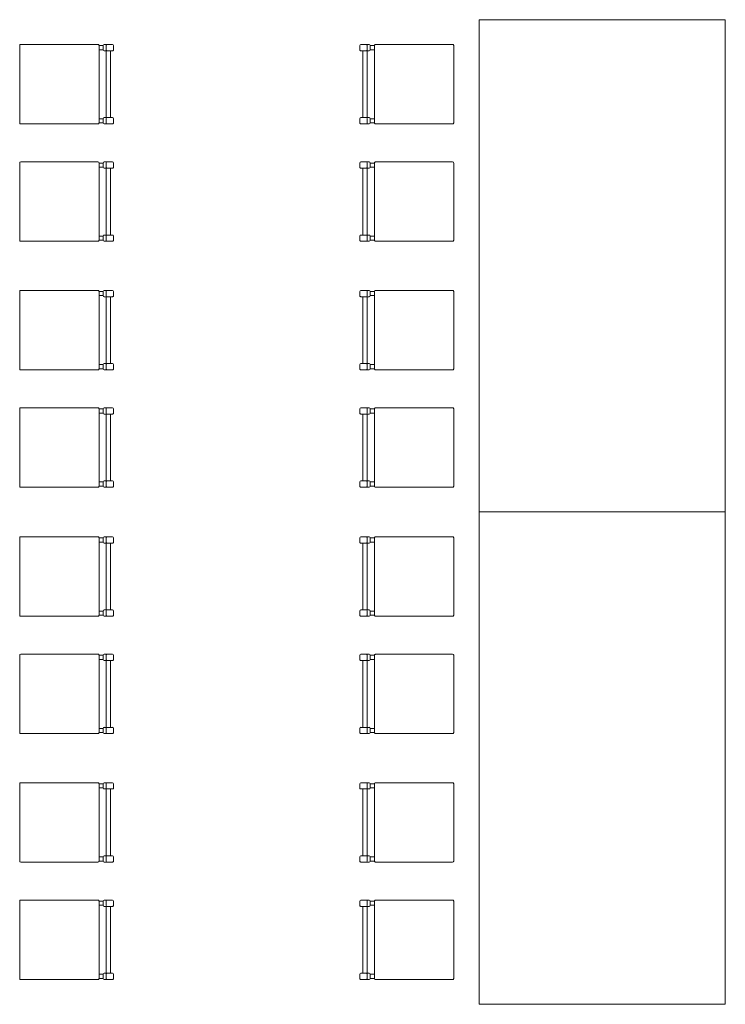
# Model space of a CAD drawing. Header units: millimetres. Extents: x -8931983 to 9630244, y 4 to 18563053.
# Tile 196 of 256: x 349138.58 to 349141.45, y 9281970.74 to 9281974.74. Entities that reach past the tile are written whole.
import ezdxf

# ---------------------------------------------------------------- set-up
doc = ezdxf.new("R2010")
doc.units = ezdxf.units.MM
doc.layers.add('P_MOBILIARIO', color=251, linetype='Continuous', lineweight=5, true_color=0x6b6b6b)

# ---------------------------------------------------------------- blocks, each defined once
blk = doc.blocks.new('feffef')
at = {"layer": 'P_MOBILIARIO', "color": 251, "true_color": 0x636466}
for p, q in [((-2.9534, 5.312), (-2.9703, 5.312)), ((-2.9534, 5.295), (-2.9703, 5.295)), ((-2.9534, 5.312), (-2.9534, 5.295)), ((-2.9152, 5.3162), (-2.9491, 5.3162)), ((-2.9491, 5.2908), (-2.9444, 5.2908)), ((-2.9442, 5.2908), (-2.9152, 5.2908)), ((-2.9407, 5.3132), (-2.9407, 5.2937)), ((-2.9407, 5.2908), (-2.9407, 5.0194)), ((-2.9237, 5.2908), (-2.9237, 5.0194)), ((-2.911, 5.295), (-2.911, 5.312)), ((-1.911, 5.295), (-1.911, 5.312)), ((-1.9067, 5.3162), (-1.8728, 5.3162)), ((-1.8778, 5.2908), (-1.9067, 5.2908)), ((-1.8983, 5.2908), (-1.8983, 5.0194)), ((-1.8813, 5.3132), (-1.8813, 5.2937)), ((-1.8813, 5.2908), (-1.8813, 5.0194)), ((-1.8728, 5.2908), (-1.8775, 5.2908)), ((-1.8686, 5.312), (-1.8516, 5.312)), ((-1.8686, 5.312), (-1.8686, 5.295)), ((-1.8686, 5.295), (-1.8516, 5.295)), ((-2.9534, 5.0151), (-2.9703, 5.0151)), ((-2.9534, 5.0151), (-2.9534, 4.9981)), ((-2.9152, 5.0194), (-2.9491, 5.0194)), ((-2.9407, 5.0164), (-2.9407, 4.9969)), ((-2.911, 4.9981), (-2.911, 5.0151)), ((-1.911, 4.9981), (-1.911, 5.0151)), ((-1.9067, 5.0194), (-1.8728, 5.0194)), ((-1.8813, 5.0164), (-1.8813, 4.9969)), ((-1.8686, 5.0151), (-1.8516, 5.0151)), ((-1.8686, 5.0151), (-1.8686, 4.9981)), ((-2.9534, 4.9981), (-2.9703, 4.9981)), ((-2.9491, 4.9939), (-2.9152, 4.9939)), ((-1.8728, 4.9939), (-1.9067, 4.9939)), ((-1.8686, 4.9981), (-1.8516, 4.9981)), ((-2.9534, 4.8351), (-2.9703, 4.8351)), ((-2.9534, 4.8182), (-2.9703, 4.8182)), ((-2.9534, 4.8351), (-2.9534, 4.8182)), ((-2.9152, 4.8394), (-2.9491, 4.8394)), ((-2.9491, 4.8139), (-2.9444, 4.8139)), ((-2.9442, 4.8139), (-2.9152, 4.8139)), ((-2.9407, 4.8364), (-2.9407, 4.8169)), ((-2.9407, 4.8139), (-2.9407, 4.5425)), ((-2.9237, 4.8139), (-2.9237, 4.5425)), ((-2.911, 4.8182), (-2.911, 4.8351)), ((-1.911, 4.8182), (-1.911, 4.8351)), ((-1.9067, 4.8394), (-1.8728, 4.8394)), ((-1.8778, 4.8139), (-1.9067, 4.8139)), ((-1.8983, 4.8139), (-1.8983, 4.5425)), ((-1.8813, 4.8364), (-1.8813, 4.8169)), ((-1.8813, 4.8139), (-1.8813, 4.5425)), ((-1.8728, 4.8139), (-1.8775, 4.8139)), ((-1.8686, 4.8351), (-1.8516, 4.8351)), ((-1.8686, 4.8351), (-1.8686, 4.8182)), ((-1.8686, 4.8182), (-1.8516, 4.8182)), ((-2.9534, 4.5383), (-2.9703, 4.5383)), ((-2.9534, 4.5213), (-2.9703, 4.5213)), ((-2.9534, 4.5383), (-2.9534, 4.5213)), ((-2.9152, 4.5425), (-2.9491, 4.5425)), ((-2.9407, 4.5395), (-2.9407, 4.52)), ((-2.911, 4.5213), (-2.911, 4.5383)), ((-1.911, 4.5213), (-1.911, 4.5383)), ((-1.9067, 4.5425), (-1.8728, 4.5425)), ((-1.8813, 4.5395), (-1.8813, 4.52)), ((-1.8686, 4.5383), (-1.8516, 4.5383)), ((-1.8686, 4.5383), (-1.8686, 4.5213)), ((-1.8686, 4.5213), (-1.8516, 4.5213)), ((-2.9491, 4.5171), (-2.9152, 4.5171)), ((-1.8728, 4.5171), (-1.9067, 4.5171)), ((-2.9534, 4.3132), (-2.9703, 4.3132)), ((-2.9534, 4.2963), (-2.9703, 4.2963)), ((-2.9534, 4.3132), (-2.9534, 4.2963)), ((-2.9152, 4.3175), (-2.9491, 4.3175)), ((-2.9491, 4.292), (-2.9444, 4.292)), ((-2.9442, 4.292), (-2.9152, 4.292)), ((-2.9407, 4.3145), (-2.9407, 4.295)), ((-2.9407, 4.292), (-2.9407, 4.0206)), ((-2.9237, 4.292), (-2.9237, 4.0206)), ((-2.911, 4.2963), (-2.911, 4.3132)), ((-1.911, 4.2963), (-1.911, 4.3132)), ((-1.9067, 4.3175), (-1.8728, 4.3175)), ((-1.8778, 4.292), (-1.9067, 4.292)), ((-1.8983, 4.292), (-1.8983, 4.0206)), ((-1.8813, 4.3145), (-1.8813, 4.295)), ((-1.8813, 4.292), (-1.8813, 4.0206)), ((-1.8728, 4.292), (-1.8775, 4.292)), ((-1.8686, 4.3132), (-1.8516, 4.3132)), ((-1.8686, 4.3132), (-1.8686, 4.2963)), ((-1.8686, 4.2963), (-1.8516, 4.2963)), ((-2.9534, 4.0164), (-2.9703, 4.0164)), ((-2.9534, 4.0164), (-2.9534, 3.9994)), ((-2.9152, 4.0206), (-2.9491, 4.0206)), ((-2.9407, 4.0177), (-2.9407, 3.9982)), ((-2.911, 3.9994), (-2.911, 4.0164)), ((-1.911, 3.9994), (-1.911, 4.0164)), ((-1.9067, 4.0206), (-1.8728, 4.0206)), ((-1.8813, 4.0177), (-1.8813, 3.9982)), ((-1.8686, 4.0164), (-1.8516, 4.0164)), ((-1.8686, 4.0164), (-1.8686, 3.9994)), ((-2.9534, 3.9994), (-2.9703, 3.9994)), ((-2.9491, 3.9952), (-2.9152, 3.9952)), ((-1.8728, 3.9952), (-1.9067, 3.9952)), ((-1.8686, 3.9994), (-1.8516, 3.9994)), ((-2.9152, 3.8406), (-2.9491, 3.8406)), ((-1.9067, 3.8406), (-1.8728, 3.8406)), ((-2.9534, 3.8364), (-2.9703, 3.8364)), ((-2.9534, 3.8194), (-2.9703, 3.8194)), ((-2.9534, 3.8364), (-2.9534, 3.8194)), ((-2.9491, 3.8152), (-2.9444, 3.8152)), ((-2.9442, 3.8152), (-2.9152, 3.8152)), ((-2.9407, 3.8377), (-2.9407, 3.8182)), ((-2.9407, 3.8152), (-2.9407, 3.5438)), ((-2.9237, 3.8152), (-2.9237, 3.5438)), ((-2.911, 3.8194), (-2.911, 3.8364)), ((-1.911, 3.8194), (-1.911, 3.8364)), ((-1.8778, 3.8152), (-1.9067, 3.8152)), ((-1.8983, 3.8152), (-1.8983, 3.5438)), ((-1.8813, 3.8377), (-1.8813, 3.8182)), ((-1.8813, 3.8152), (-1.8813, 3.5438)), ((-1.8728, 3.8152), (-1.8775, 3.8152)), ((-1.8686, 3.8364), (-1.8516, 3.8364)), ((-1.8686, 3.8364), (-1.8686, 3.8194)), ((-1.8686, 3.8194), (-1.8516, 3.8194)), ((-2.9534, 3.5396), (-2.9703, 3.5396)), ((-2.9534, 3.5226), (-2.9703, 3.5226)), ((-2.9534, 3.5396), (-2.9534, 3.5226)), ((-2.9152, 3.5438), (-2.9491, 3.5438)), ((-2.9407, 3.5408), (-2.9407, 3.5213)), ((-2.911, 3.5226), (-2.911, 3.5396)), ((-1.911, 3.5226), (-1.911, 3.5396)), ((-1.9067, 3.5438), (-1.8728, 3.5438)), ((-1.8813, 3.5408), (-1.8813, 3.5213)), ((-1.8686, 3.5396), (-1.8516, 3.5396)), ((-1.8686, 3.5396), (-1.8686, 3.5226)), ((-1.8686, 3.5226), (-1.8516, 3.5226)), ((-2.9491, 3.5183), (-2.9152, 3.5183)), ((-1.8728, 3.5183), (-1.9067, 3.5183)), ((-2.9534, 3.312), (-2.9703, 3.312)), ((-2.9534, 3.295), (-2.9703, 3.295)), ((-2.9534, 3.312), (-2.9534, 3.295)), ((-2.9152, 3.3162), (-2.9491, 3.3162)), ((-2.9491, 3.2908), (-2.9444, 3.2908)), ((-2.9442, 3.2908), (-2.9152, 3.2908)), ((-2.9407, 3.3132), (-2.9407, 3.2937)), ((-2.9407, 3.2908), (-2.9407, 3.0194)), ((-2.9237, 3.2908), (-2.9237, 3.0194)), ((-2.911, 3.295), (-2.911, 3.312)), ((-1.911, 3.295), (-1.911, 3.312)), ((-1.9067, 3.3162), (-1.8728, 3.3162)), ((-1.8778, 3.2908), (-1.9067, 3.2908)), ((-1.8983, 3.2908), (-1.8983, 3.0194)), ((-1.8813, 3.3132), (-1.8813, 3.2937)), ((-1.8813, 3.2908), (-1.8813, 3.0194)), ((-1.8728, 3.2908), (-1.8775, 3.2908)), ((-1.8686, 3.312), (-1.8516, 3.312)), ((-1.8686, 3.312), (-1.8686, 3.295)), ((-1.8686, 3.295), (-1.8516, 3.295)), ((-2.9534, 3.0151), (-2.9703, 3.0151)), ((-2.9534, 3.0151), (-2.9534, 2.9981)), ((-2.9152, 3.0194), (-2.9491, 3.0194)), ((-2.9407, 3.0164), (-2.9407, 2.9969)), ((-2.911, 2.9981), (-2.911, 3.0151)), ((-1.911, 2.9981), (-1.911, 3.0151)), ((-1.9067, 3.0194), (-1.8728, 3.0194)), ((-1.8813, 3.0164), (-1.8813, 2.9969)), ((-1.8686, 3.0151), (-1.8516, 3.0151)), ((-1.8686, 3.0151), (-1.8686, 2.9981)), ((-2.9534, 2.9981), (-2.9703, 2.9981)), ((-2.9491, 2.9939), (-2.9152, 2.9939)), ((-1.8728, 2.9939), (-1.9067, 2.9939)), ((-1.8686, 2.9981), (-1.8516, 2.9981)), ((-2.9534, 2.8351), (-2.9703, 2.8351)), ((-2.9534, 2.8182), (-2.9703, 2.8182)), ((-2.9534, 2.8351), (-2.9534, 2.8182)), ((-2.9152, 2.8394), (-2.9491, 2.8394)), ((-2.9491, 2.8139), (-2.9444, 2.8139)), ((-2.9442, 2.8139), (-2.9152, 2.8139)), ((-2.9407, 2.8364), (-2.9407, 2.8169)), ((-2.9407, 2.8139), (-2.9407, 2.5425)), ((-2.9237, 2.8139), (-2.9237, 2.5425)), ((-2.911, 2.8182), (-2.911, 2.8351)), ((-1.911, 2.8182), (-1.911, 2.8351)), ((-1.9067, 2.8394), (-1.8728, 2.8394)), ((-1.8778, 2.8139), (-1.9067, 2.8139)), ((-1.8983, 2.8139), (-1.8983, 2.5425)), ((-1.8813, 2.8364), (-1.8813, 2.8169)), ((-1.8813, 2.8139), (-1.8813, 2.5425)), ((-1.8728, 2.8139), (-1.8775, 2.8139)), ((-1.8686, 2.8351), (-1.8516, 2.8351)), ((-1.8686, 2.8351), (-1.8686, 2.8182)), ((-1.8686, 2.8182), (-1.8516, 2.8182)), ((-2.9534, 2.5383), (-2.9703, 2.5383)), ((-2.9534, 2.5213), (-2.9703, 2.5213)), ((-2.9534, 2.5383), (-2.9534, 2.5213)), ((-2.9152, 2.5425), (-2.9491, 2.5425)), ((-2.9407, 2.5395), (-2.9407, 2.52)), ((-2.911, 2.5213), (-2.911, 2.5383)), ((-1.911, 2.5213), (-1.911, 2.5383)), ((-1.9067, 2.5425), (-1.8728, 2.5425)), ((-1.8813, 2.5395), (-1.8813, 2.52)), ((-1.8686, 2.5383), (-1.8516, 2.5383)), ((-1.8686, 2.5383), (-1.8686, 2.5213)), ((-1.8686, 2.5213), (-1.8516, 2.5213)), ((-2.9491, 2.5171), (-2.9152, 2.5171)), ((-1.8728, 2.5171), (-1.9067, 2.5171)), ((-2.9534, 2.3132), (-2.9703, 2.3132)), ((-2.9534, 2.2963), (-2.9703, 2.2963)), ((-2.9534, 2.3132), (-2.9534, 2.2963)), ((-2.9152, 2.3175), (-2.9491, 2.3175)), ((-2.9491, 2.292), (-2.9444, 2.292)), ((-2.9442, 2.292), (-2.9152, 2.292)), ((-2.9407, 2.3145), (-2.9407, 2.295)), ((-2.9407, 2.292), (-2.9407, 2.0206)), ((-2.9237, 2.292), (-2.9237, 2.0206)), ((-2.911, 2.2963), (-2.911, 2.3132)), ((-1.911, 2.2963), (-1.911, 2.3132)), ((-1.9067, 2.3175), (-1.8728, 2.3175)), ((-1.8778, 2.292), (-1.9067, 2.292)), ((-1.8983, 2.292), (-1.8983, 2.0206)), ((-1.8813, 2.3145), (-1.8813, 2.295)), ((-1.8813, 2.292), (-1.8813, 2.0206)), ((-1.8728, 2.292), (-1.8775, 2.292)), ((-1.8686, 2.3132), (-1.8516, 2.3132)), ((-1.8686, 2.3132), (-1.8686, 2.2963)), ((-1.8686, 2.2963), (-1.8516, 2.2963)), ((-2.9534, 2.0164), (-2.9703, 2.0164)), ((-2.9534, 2.0164), (-2.9534, 1.9994)), ((-2.9152, 2.0206), (-2.9491, 2.0206)), ((-2.9407, 2.0177), (-2.9407, 1.9982)), ((-2.911, 1.9994), (-2.911, 2.0164)), ((-1.911, 1.9994), (-1.911, 2.0164)), ((-1.9067, 2.0206), (-1.8728, 2.0206)), ((-1.8813, 2.0177), (-1.8813, 1.9982)), ((-1.8686, 2.0164), (-1.8516, 2.0164)), ((-1.8686, 2.0164), (-1.8686, 1.9994)), ((-2.9534, 1.9994), (-2.9703, 1.9994)), ((-2.9491, 1.9952), (-2.9152, 1.9952)), ((-1.8728, 1.9952), (-1.9067, 1.9952)), ((-1.8686, 1.9994), (-1.8516, 1.9994)), ((-2.9152, 1.8406), (-2.9491, 1.8406)), ((-1.9067, 1.8406), (-1.8728, 1.8406)), ((-2.9534, 1.8364), (-2.9703, 1.8364)), ((-2.9534, 1.8194), (-2.9703, 1.8194)), ((-2.9534, 1.8364), (-2.9534, 1.8194)), ((-2.9491, 1.8152), (-2.9444, 1.8152)), ((-2.9442, 1.8152), (-2.9152, 1.8152)), ((-2.9407, 1.8377), (-2.9407, 1.8182)), ((-2.9407, 1.8152), (-2.9407, 1.5438)), ((-2.9237, 1.8152), (-2.9237, 1.5438)), ((-2.911, 1.8194), (-2.911, 1.8364)), ((-1.911, 1.8194), (-1.911, 1.8364)), ((-1.8778, 1.8152), (-1.9067, 1.8152)), ((-1.8983, 1.8152), (-1.8983, 1.5438)), ((-1.8813, 1.8377), (-1.8813, 1.8182)), ((-1.8813, 1.8152), (-1.8813, 1.5438)), ((-1.8728, 1.8152), (-1.8775, 1.8152)), ((-1.8686, 1.8364), (-1.8516, 1.8364)), ((-1.8686, 1.8364), (-1.8686, 1.8194)), ((-1.8686, 1.8194), (-1.8516, 1.8194)), ((-2.9534, 1.5396), (-2.9703, 1.5396)), ((-2.9534, 1.5226), (-2.9703, 1.5226)), ((-2.9534, 1.5396), (-2.9534, 1.5226)), ((-2.9152, 1.5438), (-2.9491, 1.5438)), ((-2.9407, 1.5408), (-2.9407, 1.5213)), ((-2.911, 1.5226), (-2.911, 1.5396)), ((-1.911, 1.5226), (-1.911, 1.5396)), ((-1.9067, 1.5438), (-1.8728, 1.5438)), ((-1.8813, 1.5408), (-1.8813, 1.5213)), ((-1.8686, 1.5396), (-1.8516, 1.5396)), ((-1.8686, 1.5396), (-1.8686, 1.5226)), ((-1.8686, 1.5226), (-1.8516, 1.5226)), ((-2.9491, 1.5183), (-2.9152, 1.5183)), ((-1.8728, 1.5183), (-1.9067, 1.5183))]:
    blk.add_line(p, q, dxfattribs=at)
for points in [[(-0.4258, 3.4173), (-0.4258, 5.4173), (-1.4258, 5.4173), (-1.4258, 3.4173)], [(-0.4258, 1.4173), (-0.4258, 3.4173), (-1.4258, 3.4173), (-1.4258, 1.4173)]]:
    blk.add_lwpolyline(points, close=True, dxfattribs=at)
for points in [[(-3.2884, 5.3162), (-2.9746, 5.3162, -0.414214), (-2.9703, 5.312), (-2.9703, 4.9981, -0.414214), (-2.9746, 4.9939), (-3.2884, 4.9939, -0.414214), (-3.2926, 4.9981), (-3.2926, 5.312, -0.414214)], [(-1.5335, 5.3162), (-1.8474, 5.3162, 0.414214), (-1.8516, 5.312), (-1.8516, 4.9981, 0.414214), (-1.8474, 4.9939), (-1.5335, 4.9939, 0.414214), (-1.5293, 4.9981), (-1.5293, 5.312, 0.414214)], [(-3.2884, 4.8394), (-2.9746, 4.8394, -0.414214), (-2.9703, 4.8351), (-2.9703, 4.5213, -0.414214), (-2.9746, 4.5171), (-3.2884, 4.5171, -0.414214), (-3.2926, 4.5213), (-3.2926, 4.8351, -0.414214)], [(-1.5335, 4.8394), (-1.8474, 4.8394, 0.414214), (-1.8516, 4.8351), (-1.8516, 4.5213, 0.414214), (-1.8474, 4.5171), (-1.5335, 4.5171, 0.414214), (-1.5293, 4.5213), (-1.5293, 4.8351, 0.414214)], [(-3.2884, 4.3175), (-2.9746, 4.3175, -0.414214), (-2.9703, 4.3132), (-2.9703, 3.9994, -0.414214), (-2.9746, 3.9952), (-3.2884, 3.9952, -0.414214), (-3.2926, 3.9994), (-3.2926, 4.3132, -0.414214)], [(-1.5335, 4.3175), (-1.8474, 4.3175, 0.414214), (-1.8516, 4.3132), (-1.8516, 3.9994, 0.414214), (-1.8474, 3.9952), (-1.5335, 3.9952, 0.414214), (-1.5293, 3.9994), (-1.5293, 4.3132, 0.414214)], [(-3.2884, 3.8406), (-2.9746, 3.8406, -0.414214), (-2.9703, 3.8364), (-2.9703, 3.5226, -0.414214), (-2.9746, 3.5183), (-3.2884, 3.5183, -0.414214), (-3.2926, 3.5226), (-3.2926, 3.8364, -0.414214)], [(-1.5335, 3.8406), (-1.8474, 3.8406, 0.414214), (-1.8516, 3.8364), (-1.8516, 3.5226, 0.414214), (-1.8474, 3.5183), (-1.5335, 3.5183, 0.414214), (-1.5293, 3.5226), (-1.5293, 3.8364, 0.414214)], [(-3.2884, 3.3162), (-2.9746, 3.3162, -0.414214), (-2.9703, 3.312), (-2.9703, 2.9981, -0.414214), (-2.9746, 2.9939), (-3.2884, 2.9939, -0.414214), (-3.2926, 2.9981), (-3.2926, 3.312, -0.414214)], [(-1.5335, 3.3162), (-1.8474, 3.3162, 0.414214), (-1.8516, 3.312), (-1.8516, 2.9981, 0.414214), (-1.8474, 2.9939), (-1.5335, 2.9939, 0.414214), (-1.5293, 2.9981), (-1.5293, 3.312, 0.414214)], [(-3.2884, 2.8394), (-2.9746, 2.8394, -0.414214), (-2.9703, 2.8351), (-2.9703, 2.5213, -0.414214), (-2.9746, 2.5171), (-3.2884, 2.5171, -0.414214), (-3.2926, 2.5213), (-3.2926, 2.8351, -0.414214)], [(-1.5335, 2.8394), (-1.8474, 2.8394, 0.414214), (-1.8516, 2.8351), (-1.8516, 2.5213, 0.414214), (-1.8474, 2.5171), (-1.5335, 2.5171, 0.414214), (-1.5293, 2.5213), (-1.5293, 2.8351, 0.414214)], [(-3.2884, 2.3175), (-2.9746, 2.3175, -0.414214), (-2.9703, 2.3132), (-2.9703, 1.9994, -0.414214), (-2.9746, 1.9952), (-3.2884, 1.9952, -0.414214), (-3.2926, 1.9994), (-3.2926, 2.3132, -0.414214)], [(-1.5335, 2.3175), (-1.8474, 2.3175, 0.414214), (-1.8516, 2.3132), (-1.8516, 1.9994, 0.414214), (-1.8474, 1.9952), (-1.5335, 1.9952, 0.414214), (-1.5293, 1.9994), (-1.5293, 2.3132, 0.414214)], [(-3.2884, 1.8406), (-2.9746, 1.8406, -0.414214), (-2.9703, 1.8364), (-2.9703, 1.5226, -0.414214), (-2.9746, 1.5183), (-3.2884, 1.5183, -0.414214), (-3.2926, 1.5226), (-3.2926, 1.8364, -0.414214)], [(-1.5335, 1.8406), (-1.8474, 1.8406, 0.414214), (-1.8516, 1.8364), (-1.8516, 1.5226, 0.414214), (-1.8474, 1.5183), (-1.5335, 1.5183, 0.414214), (-1.5293, 1.5226), (-1.5293, 1.8364, 0.414214)]]:
    blk.add_lwpolyline(points, format="xyb", close=True, dxfattribs=at)
for centre, radius, start, end in [((-2.9491, 5.312), 0.00424, 90.0003, 180.0003), ((-2.9491, 5.295), 0.00424, 180.0003, 270.0003), ((-2.9377, 5.3132), 0.00297, 90.0003, 180.0003), ((-2.9377, 5.2937), 0.00297, 180.0003, 270.0003), ((-2.9152, 5.312), 0.00424, 0.0003, 90.0003), ((-2.9152, 5.295), 0.00424, 270.0003, 0.0003), ((-1.9067, 5.312), 0.00424, 89.9997, 179.9997), ((-1.9067, 5.295), 0.00424, 179.9997, 269.9997), ((-1.8843, 5.3132), 0.00297, 359.9997, 89.9997), ((-1.8843, 5.2937), 0.00297, 269.9997, 359.9997), ((-1.8728, 5.312), 0.00424, 359.9997, 89.9997), ((-1.8728, 5.295), 0.00424, 269.9997, 359.9997), ((-2.9491, 5.0151), 0.00424, 90.0003, 180.0003), ((-2.9377, 5.0164), 0.00297, 90.0003, 180.0003), ((-2.9152, 5.0151), 0.00424, 0.0003, 90.0003), ((-1.9067, 5.0151), 0.00424, 89.9997, 179.9997), ((-1.8843, 5.0164), 0.00297, 359.9997, 89.9997), ((-1.8728, 5.0151), 0.00424, 359.9997, 89.9997), ((-2.9491, 4.9981), 0.00424, 180.0003, 270.0003), ((-2.9377, 4.9969), 0.00297, 180.0003, 270.0003), ((-2.9152, 4.9981), 0.00424, 270.0003, 0.0003), ((-1.9067, 4.9981), 0.00424, 179.9997, 269.9997), ((-1.8843, 4.9969), 0.00297, 269.9997, 359.9997), ((-1.8728, 4.9981), 0.00424, 269.9997, 359.9997), ((-2.9491, 4.8351), 0.00424, 90.0003, 180.0003), ((-2.9491, 4.8182), 0.00424, 180.0003, 270.0003), ((-2.9377, 4.8364), 0.00297, 90.0003, 180.0003), ((-2.9377, 4.8169), 0.00297, 180.0003, 270.0003), ((-2.9152, 4.8351), 0.00424, 0.0003, 90.0003), ((-2.9152, 4.8182), 0.00424, 270.0003, 0.0003), ((-1.9067, 4.8351), 0.00424, 89.9997, 179.9997), ((-1.9067, 4.8182), 0.00424, 179.9997, 269.9997), ((-1.8843, 4.8364), 0.00297, 359.9997, 89.9997), ((-1.8843, 4.8169), 0.00297, 269.9997, 359.9997), ((-1.8728, 4.8351), 0.00424, 359.9997, 89.9997), ((-1.8728, 4.8182), 0.00424, 269.9997, 359.9997), ((-2.9491, 4.5383), 0.00424, 90.0003, 180.0003), ((-2.9491, 4.5213), 0.00424, 180.0003, 270.0003), ((-2.9377, 4.5395), 0.00297, 90.0003, 180.0003), ((-2.9377, 4.52), 0.00297, 180.0003, 270.0003), ((-2.9152, 4.5383), 0.00424, 0.0003, 90.0003), ((-2.9152, 4.5213), 0.00424, 270.0003, 0.0003), ((-1.9067, 4.5383), 0.00424, 89.9997, 179.9997), ((-1.9067, 4.5213), 0.00424, 179.9997, 269.9997), ((-1.8843, 4.5395), 0.00297, 359.9997, 89.9997), ((-1.8843, 4.52), 0.00297, 269.9997, 359.9997), ((-1.8728, 4.5383), 0.00424, 359.9997, 89.9997), ((-1.8728, 4.5213), 0.00424, 269.9997, 359.9997), ((-2.9491, 4.3132), 0.00424, 90.0003, 180.0003), ((-2.9491, 4.2963), 0.00424, 180.0003, 270.0003), ((-2.9377, 4.3145), 0.00297, 90.0003, 180.0003), ((-2.9377, 4.295), 0.00297, 180.0003, 270.0003), ((-2.9152, 4.3132), 0.00424, 0.0003, 90.0003), ((-2.9152, 4.2963), 0.00424, 270.0003, 0.0003), ((-1.9067, 4.3132), 0.00424, 89.9997, 179.9997), ((-1.9067, 4.2963), 0.00424, 179.9997, 269.9997), ((-1.8843, 4.3145), 0.00297, 359.9997, 89.9997), ((-1.8843, 4.295), 0.00297, 269.9997, 359.9997), ((-1.8728, 4.3132), 0.00424, 359.9997, 89.9997), ((-1.8728, 4.2963), 0.00424, 269.9997, 359.9997), ((-2.9491, 4.0164), 0.00424, 90.0003, 180.0003), ((-2.9377, 4.0177), 0.00297, 90.0003, 180.0003), ((-2.9152, 4.0164), 0.00424, 0.0003, 90.0003), ((-1.9067, 4.0164), 0.00424, 89.9997, 179.9997), ((-1.8843, 4.0177), 0.00297, 359.9997, 89.9997), ((-1.8728, 4.0164), 0.00424, 359.9997, 89.9997), ((-2.9491, 3.9994), 0.00424, 180.0003, 270.0003), ((-2.9377, 3.9982), 0.00297, 180.0003, 270.0003), ((-2.9152, 3.9994), 0.00424, 270.0003, 0.0003), ((-1.9067, 3.9994), 0.00424, 179.9997, 269.9997), ((-1.8843, 3.9982), 0.00297, 269.9997, 359.9997), ((-1.8728, 3.9994), 0.00424, 269.9997, 359.9997), ((-2.9491, 3.8364), 0.00424, 90.0003, 180.0003), ((-2.9377, 3.8377), 0.00297, 90.0003, 180.0003), ((-2.9152, 3.8364), 0.00424, 0.0003, 90.0003), ((-1.9067, 3.8364), 0.00424, 89.9997, 179.9997), ((-1.8843, 3.8377), 0.00297, 359.9997, 89.9997), ((-1.8728, 3.8364), 0.00424, 359.9997, 89.9997), ((-2.9491, 3.8194), 0.00424, 180.0003, 270.0003), ((-2.9377, 3.8182), 0.00297, 180.0003, 270.0003), ((-2.9152, 3.8194), 0.00424, 270.0003, 0.0003), ((-1.9067, 3.8194), 0.00424, 179.9997, 269.9997), ((-1.8843, 3.8182), 0.00297, 269.9997, 359.9997), ((-1.8728, 3.8194), 0.00424, 269.9997, 359.9997), ((-2.9491, 3.5396), 0.00424, 90.0003, 180.0003), ((-2.9491, 3.5226), 0.00424, 180.0003, 270.0003), ((-2.9377, 3.5408), 0.00297, 90.0003, 180.0003), ((-2.9377, 3.5213), 0.00297, 180.0003, 270.0003), ((-2.9152, 3.5396), 0.00424, 0.0003, 90.0003), ((-2.9152, 3.5226), 0.00424, 270.0003, 0.0003), ((-1.9067, 3.5396), 0.00424, 89.9997, 179.9997), ((-1.9067, 3.5226), 0.00424, 179.9997, 269.9997), ((-1.8843, 3.5408), 0.00297, 359.9997, 89.9997), ((-1.8843, 3.5213), 0.00297, 269.9997, 359.9997), ((-1.8728, 3.5396), 0.00424, 359.9997, 89.9997), ((-1.8728, 3.5226), 0.00424, 269.9997, 359.9997), ((-2.9491, 3.312), 0.00424, 90.0003, 180.0003), ((-2.9491, 3.295), 0.00424, 180.0003, 270.0003), ((-2.9377, 3.3132), 0.00297, 90.0003, 180.0003), ((-2.9377, 3.2937), 0.00297, 180.0003, 270.0003), ((-2.9152, 3.312), 0.00424, 0.0003, 90.0003), ((-2.9152, 3.295), 0.00424, 270.0003, 0.0003), ((-1.9067, 3.312), 0.00424, 89.9997, 179.9997), ((-1.9067, 3.295), 0.00424, 179.9997, 269.9997), ((-1.8843, 3.3132), 0.00297, 359.9997, 89.9997), ((-1.8843, 3.2937), 0.00297, 269.9997, 359.9997), ((-1.8728, 3.312), 0.00424, 359.9997, 89.9997), ((-1.8728, 3.295), 0.00424, 269.9997, 359.9997), ((-2.9491, 3.0151), 0.00424, 90.0003, 180.0003), ((-2.9377, 3.0164), 0.00297, 90.0003, 180.0003), ((-2.9152, 3.0151), 0.00424, 0.0003, 90.0003), ((-1.9067, 3.0151), 0.00424, 89.9997, 179.9997), ((-1.8843, 3.0164), 0.00297, 359.9997, 89.9997), ((-1.8728, 3.0151), 0.00424, 359.9997, 89.9997), ((-2.9491, 2.9981), 0.00424, 180.0003, 270.0003), ((-2.9377, 2.9969), 0.00297, 180.0003, 270.0003), ((-2.9152, 2.9981), 0.00424, 270.0003, 0.0003), ((-1.9067, 2.9981), 0.00424, 179.9997, 269.9997), ((-1.8843, 2.9969), 0.00297, 269.9997, 359.9997), ((-1.8728, 2.9981), 0.00424, 269.9997, 359.9997), ((-2.9491, 2.8351), 0.00424, 90.0003, 180.0003), ((-2.9491, 2.8182), 0.00424, 180.0003, 270.0003), ((-2.9377, 2.8364), 0.00297, 90.0003, 180.0003), ((-2.9377, 2.8169), 0.00297, 180.0003, 270.0003), ((-2.9152, 2.8351), 0.00424, 0.0003, 90.0003), ((-2.9152, 2.8182), 0.00424, 270.0003, 0.0003), ((-1.9067, 2.8351), 0.00424, 89.9997, 179.9997), ((-1.9067, 2.8182), 0.00424, 179.9997, 269.9997), ((-1.8843, 2.8364), 0.00297, 359.9997, 89.9997), ((-1.8843, 2.8169), 0.00297, 269.9997, 359.9997), ((-1.8728, 2.8351), 0.00424, 359.9997, 89.9997), ((-1.8728, 2.8182), 0.00424, 269.9997, 359.9997), ((-2.9491, 2.5383), 0.00424, 90.0003, 180.0003), ((-2.9491, 2.5213), 0.00424, 180.0003, 270.0003), ((-2.9377, 2.5395), 0.00297, 90.0003, 180.0003), ((-2.9377, 2.52), 0.00297, 180.0003, 270.0003), ((-2.9152, 2.5383), 0.00424, 0.0003, 90.0003), ((-2.9152, 2.5213), 0.00424, 270.0003, 0.0003), ((-1.9067, 2.5383), 0.00424, 89.9997, 179.9997), ((-1.9067, 2.5213), 0.00424, 179.9997, 269.9997), ((-1.8843, 2.5395), 0.00297, 359.9997, 89.9997), ((-1.8843, 2.52), 0.00297, 269.9997, 359.9997), ((-1.8728, 2.5383), 0.00424, 359.9997, 89.9997), ((-1.8728, 2.5213), 0.00424, 269.9997, 359.9997), ((-2.9491, 2.3132), 0.00424, 90.0003, 180.0003), ((-2.9491, 2.2963), 0.00424, 180.0003, 270.0003), ((-2.9377, 2.3145), 0.00297, 90.0003, 180.0003), ((-2.9377, 2.295), 0.00297, 180.0003, 270.0003), ((-2.9152, 2.3132), 0.00424, 0.0003, 90.0003), ((-2.9152, 2.2963), 0.00424, 270.0003, 0.0003), ((-1.9067, 2.3132), 0.00424, 89.9997, 179.9997), ((-1.9067, 2.2963), 0.00424, 179.9997, 269.9997), ((-1.8843, 2.3145), 0.00297, 359.9997, 89.9997), ((-1.8843, 2.295), 0.00297, 269.9997, 359.9997), ((-1.8728, 2.3132), 0.00424, 359.9997, 89.9997), ((-1.8728, 2.2963), 0.00424, 269.9997, 359.9997), ((-2.9491, 2.0164), 0.00424, 90.0003, 180.0003), ((-2.9377, 2.0177), 0.00297, 90.0003, 180.0003), ((-2.9152, 2.0164), 0.00424, 0.0003, 90.0003), ((-1.9067, 2.0164), 0.00424, 89.9997, 179.9997), ((-1.8843, 2.0177), 0.00297, 359.9997, 89.9997), ((-1.8728, 2.0164), 0.00424, 359.9997, 89.9997), ((-2.9491, 1.9994), 0.00424, 180.0003, 270.0003), ((-2.9377, 1.9982), 0.00297, 180.0003, 270.0003), ((-2.9152, 1.9994), 0.00424, 270.0003, 0.0003), ((-1.9067, 1.9994), 0.00424, 179.9997, 269.9997), ((-1.8843, 1.9982), 0.00297, 269.9997, 359.9997), ((-1.8728, 1.9994), 0.00424, 269.9997, 359.9997), ((-2.9491, 1.8364), 0.00424, 90.0003, 180.0003), ((-2.9377, 1.8377), 0.00297, 90.0003, 180.0003), ((-2.9152, 1.8364), 0.00424, 0.0003, 90.0003), ((-1.9067, 1.8364), 0.00424, 89.9997, 179.9997), ((-1.8843, 1.8377), 0.00297, 359.9997, 89.9997), ((-1.8728, 1.8364), 0.00424, 359.9997, 89.9997), ((-2.9491, 1.8194), 0.00424, 180.0003, 270.0003), ((-2.9377, 1.8182), 0.00297, 180.0003, 270.0003), ((-2.9152, 1.8194), 0.00424, 270.0003, 0.0003), ((-1.9067, 1.8194), 0.00424, 179.9997, 269.9997), ((-1.8843, 1.8182), 0.00297, 269.9997, 359.9997), ((-1.8728, 1.8194), 0.00424, 269.9997, 359.9997), ((-2.9491, 1.5396), 0.00424, 90.0003, 180.0003), ((-2.9491, 1.5226), 0.00424, 180.0003, 270.0003), ((-2.9377, 1.5408), 0.00297, 90.0003, 180.0003), ((-2.9377, 1.5213), 0.00297, 180.0003, 270.0003), ((-2.9152, 1.5396), 0.00424, 0.0003, 90.0003), ((-2.9152, 1.5226), 0.00424, 270.0003, 0.0003), ((-1.9067, 1.5396), 0.00424, 89.9997, 179.9997), ((-1.9067, 1.5226), 0.00424, 179.9997, 269.9997), ((-1.8843, 1.5408), 0.00297, 359.9997, 89.9997), ((-1.8843, 1.5213), 0.00297, 269.9997, 359.9997), ((-1.8728, 1.5396), 0.00424, 359.9997, 89.9997), ((-1.8728, 1.5226), 0.00424, 269.9997, 359.9997)]:
    blk.add_arc(centre, radius, start, end, dxfattribs=at)
blk = doc.blocks.new('bloque sum pg')
at = {"lineweight": 60}
blk.add_blockref('feffef', (-9.2375, -19.3853, -20.5486), dxfattribs=at)

msp = doc.modelspace()

# ---------------------------------------------------------------- block references
at = {"lineweight": 5}
msp.add_blockref('bloque sum pg', (349151.10973, 9281988.7037, 705.4664), dxfattribs=at)

doc.saveas('drawing.dxf')
